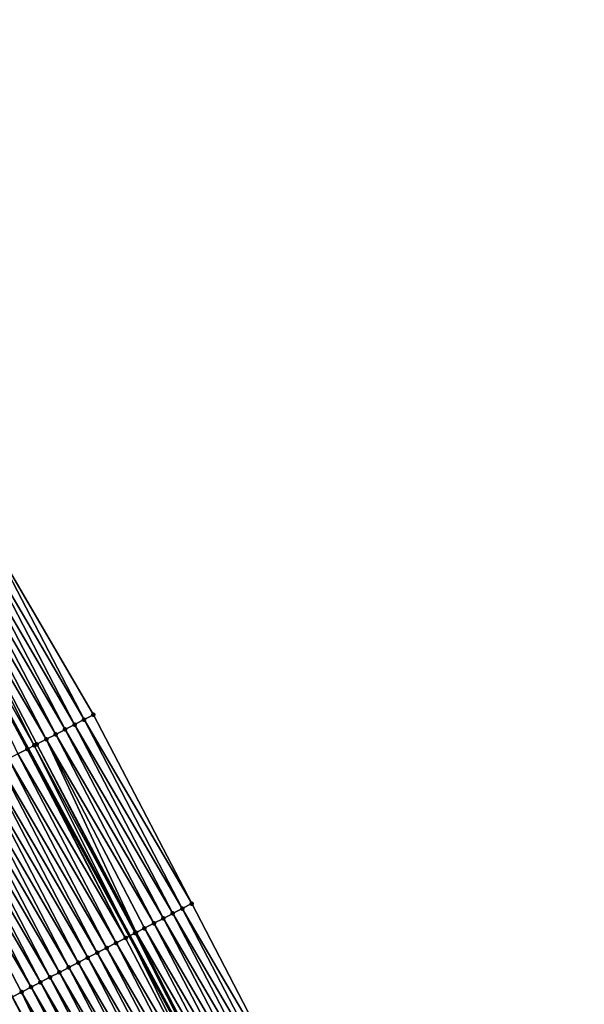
# Model space of a CAD drawing. Header units: feet. Extents: x 2010743 to 2022806, y 818705 to 837694.
# Tile 178 of 256: x 2012434 to 2012487, y 825136 to 825229. Entities that reach past the tile are written whole.
import ezdxf

# ---------------------------------------------------------------- set-up
doc = ezdxf.new("R2010")
doc.units = ezdxf.units.FT
doc.header["$MEASUREMENT"] = 0
doc.layers.add('EP_Travel Lane', color=172, linetype='Continuous', lineweight=53)
doc.layers.add('Road Shots', color=141, linetype='Continuous', lineweight=100)
doc.layers.add('I-77-MM17-21_NB-Surface-Border', color=7, linetype='Continuous')
doc.layers.add('I-77-MM17-21_NB-Surface-TIN', color=7, linetype='Continuous')

msp = doc.modelspace()

# ---------------------------------------------------------------- linework, layer by layer
at = {"layer": 'EP_Travel Lane'}
msp.add_polyline3d([(2012397.303, 825230.497, 323.631), (2012406.792, 825212.89, 323.431), (2012416.286, 825195.015, 323.257), (2012425.704, 825177.642, 323.038), (2012435.25, 825160.066, 322.762), (2012444.795, 825142.488, 322.523), (2012454.341, 825124.911, 322.284), (2012463.887, 825107.334, 322.025), (2012473.334, 825089.835, 321.753), (2012482.824, 825072.231, 321.465), (2012492.315, 825054.627, 321.167), (2012501.805, 825037.023, 320.872), (2012511.295, 825019.419, 320.581), (2012520.786, 825001.815, 320.28), (2012530.276, 824984.211, 319.992), (2012539.766, 824966.607, 319.683), (2012549.257, 824949.003, 319.398), (2012558.747, 824931.399, 319.114), (2012563.52, 824922.545, 318.962)], dxfattribs=at)
at = {"layer": 'I-77-MM17-21_NB-Surface-Border', "color": 3, "linetype": 'Continuous', "lineweight": -3}
msp.add_polyline3d([(2012401.977, 825232.932, 323.456), (2012412.102, 825215.657, 323.243), (2012422.224, 825198.048, 323.045), (2012431.298, 825180.551, 322.852), (2012441.404, 825163.265, 322.55), (2012450.623, 825145.518, 322.309), (2012459.842, 825127.771, 322.095), (2012469.06, 825110.024, 321.846), (2012477.382, 825091.959, 321.593), (2012486.664, 825074.246, 321.319), (2012496.832, 825056.998, 320.979)], dxfattribs=at)
at = {"layer": 'I-77-MM17-21_NB-Surface-TIN', "color": 128, "linetype": 'Continuous', "lineweight": -3}
for points in [[(2012440.517, 825162.804, 322.589), (2012431.298, 825180.551, 322.852), (2012430.411, 825180.09, 322.882)], [(2012440.517, 825162.804, 322.589), (2012441.404, 825163.265, 322.55), (2012431.298, 825180.551, 322.852)], [(2012438.742, 825161.881, 322.65), (2012429.524, 825179.628, 322.913), (2012428.637, 825179.167, 322.946)], [(2012439.63, 825162.343, 322.618), (2012430.411, 825180.09, 322.882), (2012429.524, 825179.628, 322.913)], [(2012438.742, 825161.881, 322.65), (2012439.63, 825162.343, 322.618), (2012429.524, 825179.628, 322.913)], [(2012439.63, 825162.343, 322.618), (2012440.517, 825162.804, 322.589), (2012430.411, 825180.09, 322.882)], [(2012436.968, 825160.959, 322.714), (2012427.749, 825178.706, 322.973), (2012426.862, 825178.244, 323.023)], [(2012437.855, 825161.42, 322.679), (2012428.637, 825179.167, 322.946), (2012427.749, 825178.706, 322.973)], [(2012436.968, 825160.959, 322.714), (2012437.855, 825161.42, 322.679), (2012427.749, 825178.706, 322.973)], [(2012437.855, 825161.42, 322.679), (2012438.742, 825161.881, 322.65), (2012428.637, 825179.167, 322.946)], [(2012425.975, 825177.783, 323.032), (2012425.704, 825177.642, 323.038), (2012435.25, 825160.066, 322.762)], [(2012435.193, 825160.036, 322.762), (2012435.25, 825160.066, 322.762), (2012425.704, 825177.642, 323.038)], [(2012434.306, 825159.575, 322.782), (2012435.193, 825160.036, 322.762), (2012425.704, 825177.642, 323.038)], [(2012435.848, 825160.376, 322.764), (2012426.862, 825178.244, 323.023), (2012425.975, 825177.783, 323.032)], [(2012435.848, 825160.376, 322.764), (2012425.975, 825177.783, 323.032), (2012435.25, 825160.066, 322.762)], [(2012435.848, 825160.376, 322.764), (2012436.081, 825160.497, 322.765), (2012426.862, 825178.244, 323.023)], [(2012436.081, 825160.497, 322.765), (2012436.968, 825160.959, 322.714), (2012426.862, 825178.244, 323.023)], [(2012449.736, 825145.057, 322.348), (2012440.517, 825162.804, 322.589), (2012439.63, 825162.343, 322.618)], [(2012440.517, 825162.804, 322.589), (2012450.623, 825145.518, 322.309), (2012441.404, 825163.265, 322.55)], [(2012449.736, 825145.057, 322.348), (2012450.623, 825145.518, 322.309), (2012440.517, 825162.804, 322.589)], [(2012447.961, 825144.134, 322.417), (2012438.742, 825161.881, 322.65), (2012437.855, 825161.42, 322.679)], [(2012448.848, 825144.596, 322.382), (2012439.63, 825162.343, 322.618), (2012438.742, 825161.881, 322.65)], [(2012447.961, 825144.134, 322.417), (2012448.848, 825144.596, 322.382), (2012438.742, 825161.881, 322.65)], [(2012448.848, 825144.596, 322.382), (2012449.736, 825145.057, 322.348), (2012439.63, 825162.343, 322.618)], [(2012445.403, 825142.804, 322.52), (2012436.968, 825160.959, 322.714), (2012436.081, 825160.497, 322.765)], [(2012447.074, 825143.673, 322.456), (2012437.855, 825161.42, 322.679), (2012436.968, 825160.959, 322.714)], [(2012445.403, 825142.804, 322.52), (2012446.187, 825143.211, 322.498), (2012436.968, 825160.959, 322.714)], [(2012446.187, 825143.211, 322.498), (2012447.074, 825143.673, 322.456), (2012436.968, 825160.959, 322.714)], [(2012447.074, 825143.673, 322.456), (2012447.961, 825144.134, 322.417), (2012437.855, 825161.42, 322.679)], [(2012444.412, 825142.289, 322.526), (2012435.193, 825160.036, 322.762), (2012434.306, 825159.575, 322.782)], [(2012444.412, 825142.289, 322.526), (2012435.25, 825160.066, 322.762), (2012435.193, 825160.036, 322.762)], [(2012435.848, 825160.376, 322.764), (2012435.25, 825160.066, 322.762), (2012444.795, 825142.488, 322.523)], [(2012444.412, 825142.289, 322.526), (2012444.795, 825142.488, 322.523), (2012435.25, 825160.066, 322.762)], [(2012445.3, 825142.75, 322.518), (2012436.081, 825160.497, 322.765), (2012435.848, 825160.376, 322.764)], [(2012445.3, 825142.75, 322.518), (2012435.848, 825160.376, 322.764), (2012444.795, 825142.488, 322.523)], [(2012445.3, 825142.75, 322.518), (2012445.403, 825142.804, 322.52), (2012436.081, 825160.497, 322.765)], [(2012442.638, 825141.367, 322.563), (2012433.419, 825159.114, 322.794), (2012432.531, 825158.653, 322.808)], [(2012443.525, 825141.828, 322.546), (2012434.306, 825159.575, 322.782), (2012433.419, 825159.114, 322.794)], [(2012442.638, 825141.367, 322.563), (2012443.525, 825141.828, 322.546), (2012433.419, 825159.114, 322.794)], [(2012443.525, 825141.828, 322.546), (2012444.412, 825142.289, 322.526), (2012434.306, 825159.575, 322.782)], [(2012440.863, 825140.445, 322.598), (2012431.644, 825158.192, 322.827), (2012430.757, 825157.731, 322.844)], [(2012441.75, 825140.906, 322.581), (2012432.531, 825158.653, 322.808), (2012431.644, 825158.192, 322.827)], [(2012440.863, 825140.445, 322.598), (2012441.75, 825140.906, 322.581), (2012431.644, 825158.192, 322.827)], [(2012441.75, 825140.906, 322.581), (2012442.638, 825141.367, 322.563), (2012432.531, 825158.653, 322.808)], [(2012439.088, 825139.522, 322.633), (2012429.869, 825157.269, 322.86), (2012428.982, 825156.808, 322.874)], [(2012439.976, 825139.983, 322.617), (2012430.757, 825157.731, 322.844), (2012429.869, 825157.269, 322.86)], [(2012439.088, 825139.522, 322.633), (2012439.976, 825139.983, 322.617), (2012429.869, 825157.269, 322.86)], [(2012439.976, 825139.983, 322.617), (2012440.863, 825140.445, 322.598), (2012430.757, 825157.731, 322.844)], [(2012437.314, 825138.6, 322.66), (2012428.095, 825156.347, 322.888), (2012427.207, 825155.886, 322.906)], [(2012438.201, 825139.061, 322.646), (2012428.982, 825156.808, 322.874), (2012428.095, 825156.347, 322.888)], [(2012437.314, 825138.6, 322.66), (2012438.201, 825139.061, 322.646), (2012428.095, 825156.347, 322.888)], [(2012438.201, 825139.061, 322.646), (2012439.088, 825139.522, 322.633), (2012428.982, 825156.808, 322.874)], [(2012435.539, 825137.678, 322.691), (2012426.32, 825155.425, 322.921), (2012425.433, 825154.964, 322.94)], [(2012436.426, 825138.139, 322.674), (2012427.207, 825155.886, 322.906), (2012426.32, 825155.425, 322.921)], [(2012435.539, 825137.678, 322.691), (2012436.426, 825138.139, 322.674), (2012426.32, 825155.425, 322.921)], [(2012436.426, 825138.139, 322.674), (2012437.314, 825138.6, 322.66), (2012427.207, 825155.886, 322.906)], [(2012434.652, 825137.217, 322.71), (2012425.433, 825154.964, 322.94), (2012433.814, 825136.781, 322.728)], [(2012434.652, 825137.217, 322.71), (2012435.539, 825137.678, 322.691), (2012425.433, 825154.964, 322.94)], [(2012459.842, 825127.771, 322.095), (2012450.623, 825145.518, 322.309), (2012449.736, 825145.057, 322.348)], [(2012458.067, 825126.848, 322.157), (2012448.848, 825144.596, 322.382), (2012447.961, 825144.134, 322.417)], [(2012458.954, 825127.31, 322.128), (2012449.736, 825145.057, 322.348), (2012448.848, 825144.596, 322.382)], [(2012458.067, 825126.848, 322.157), (2012458.954, 825127.31, 322.128), (2012448.848, 825144.596, 322.382)], [(2012459.842, 825127.771, 322.095), (2012449.736, 825145.057, 322.348), (2012458.954, 825127.31, 322.128)], [(2012456.293, 825125.926, 322.219), (2012447.074, 825143.673, 322.456), (2012446.187, 825143.211, 322.498)], [(2012457.18, 825126.387, 322.189), (2012447.961, 825144.134, 322.417), (2012447.074, 825143.673, 322.456)], [(2012456.293, 825125.926, 322.219), (2012457.18, 825126.387, 322.189), (2012447.074, 825143.673, 322.456)], [(2012457.18, 825126.387, 322.189), (2012458.067, 825126.848, 322.157), (2012447.961, 825144.134, 322.417)], [(2012453.631, 825124.542, 322.298), (2012444.795, 825142.488, 322.523), (2012444.412, 825142.289, 322.526)], [(2012445.3, 825142.75, 322.518), (2012444.795, 825142.488, 322.523), (2012454.341, 825124.911, 322.284)], [(2012453.631, 825124.542, 322.298), (2012454.341, 825124.911, 322.284), (2012444.795, 825142.488, 322.523)], [(2012454.518, 825125.003, 322.28), (2012445.403, 825142.804, 322.52), (2012445.3, 825142.75, 322.518)], [(2012454.518, 825125.003, 322.28), (2012445.3, 825142.75, 322.518), (2012454.341, 825124.911, 322.284)], [(2012455.406, 825125.464, 322.262), (2012446.187, 825143.211, 322.498), (2012445.403, 825142.804, 322.52)], [(2012454.518, 825125.003, 322.28), (2012455.406, 825125.464, 322.262), (2012445.403, 825142.804, 322.52)], [(2012455.406, 825125.464, 322.262), (2012456.293, 825125.926, 322.219), (2012446.187, 825143.211, 322.498)], [(2012452.744, 825124.081, 322.318), (2012443.525, 825141.828, 322.546), (2012442.638, 825141.367, 322.563)], [(2012453.631, 825124.542, 322.298), (2012444.412, 825142.289, 322.526), (2012443.525, 825141.828, 322.546)], [(2012452.744, 825124.081, 322.318), (2012453.631, 825124.542, 322.298), (2012443.525, 825141.828, 322.546)], [(2012450.969, 825123.159, 322.351), (2012441.75, 825140.906, 322.581), (2012440.863, 825140.445, 322.598)], [(2012451.856, 825123.62, 322.334), (2012442.638, 825141.367, 322.563), (2012441.75, 825140.906, 322.581)], [(2012450.969, 825123.159, 322.351), (2012451.856, 825123.62, 322.334), (2012441.75, 825140.906, 322.581)], [(2012451.856, 825123.62, 322.334), (2012452.744, 825124.081, 322.318), (2012442.638, 825141.367, 322.563)], [(2012449.194, 825122.236, 322.388), (2012439.976, 825139.983, 322.617), (2012439.088, 825139.522, 322.633)], [(2012450.082, 825122.697, 322.366), (2012440.863, 825140.445, 322.598), (2012439.976, 825139.983, 322.617)], [(2012449.194, 825122.236, 322.388), (2012450.082, 825122.697, 322.366), (2012439.976, 825139.983, 322.617)], [(2012450.082, 825122.697, 322.366), (2012450.969, 825123.159, 322.351), (2012440.863, 825140.445, 322.598)], [(2012447.42, 825121.314, 322.414), (2012438.201, 825139.061, 322.646), (2012437.314, 825138.6, 322.66)], [(2012448.307, 825121.775, 322.402), (2012439.088, 825139.522, 322.633), (2012438.201, 825139.061, 322.646)], [(2012447.42, 825121.314, 322.414), (2012448.307, 825121.775, 322.402), (2012438.201, 825139.061, 322.646)], [(2012448.307, 825121.775, 322.402), (2012449.194, 825122.236, 322.388), (2012439.088, 825139.522, 322.633)], [(2012445.645, 825120.392, 322.453), (2012436.426, 825138.139, 322.674), (2012435.539, 825137.678, 322.691)], [(2012446.532, 825120.853, 322.434), (2012437.314, 825138.6, 322.66), (2012436.426, 825138.139, 322.674)], [(2012445.645, 825120.392, 322.453), (2012446.532, 825120.853, 322.434), (2012436.426, 825138.139, 322.674)], [(2012446.532, 825120.853, 322.434), (2012447.42, 825121.314, 322.414), (2012437.314, 825138.6, 322.66)], [(2012442.983, 825119.008, 322.511), (2012433.814, 825136.781, 322.728), (2012433.764, 825136.755, 322.729)], [(2012434.652, 825137.217, 322.71), (2012433.814, 825136.781, 322.728), (2012443.256, 825119.15, 322.504)], [(2012442.983, 825119.008, 322.511), (2012443.256, 825119.15, 322.504), (2012433.814, 825136.781, 322.728)], [(2012444.758, 825119.93, 322.474), (2012435.539, 825137.678, 322.691), (2012434.652, 825137.217, 322.71)], [(2012443.87, 825119.469, 322.49), (2012434.652, 825137.217, 322.71), (2012443.256, 825119.15, 322.504)], [(2012443.87, 825119.469, 322.49), (2012444.758, 825119.93, 322.474), (2012434.652, 825137.217, 322.71)], [(2012444.758, 825119.93, 322.474), (2012445.645, 825120.392, 322.453), (2012435.539, 825137.678, 322.691)], [(2012442.096, 825118.547, 322.525), (2012432.877, 825136.294, 322.745), (2012431.99, 825135.833, 322.753)], [(2012442.983, 825119.008, 322.511), (2012433.764, 825136.755, 322.729), (2012432.877, 825136.294, 322.745)], [(2012442.096, 825118.547, 322.525), (2012442.983, 825119.008, 322.511), (2012432.877, 825136.294, 322.745)]]:
    msp.add_3dface(points, dxfattribs=at)
at = {"layer": 'Road Shots', "lineweight": 100}
for p in [(2012440.517, 825162.804, 322.589), (2012441.404, 825163.265, 322.55), (2012438.742, 825161.881, 322.65), (2012439.63, 825162.343, 322.618), (2012436.968, 825160.959, 322.714), (2012437.855, 825161.42, 322.679), (2012435.193, 825160.036, 322.762), (2012435.848, 825160.376, 322.764), (2012436.081, 825160.497, 322.765), (2012450.623, 825145.518, 322.309), (2012448.848, 825144.596, 322.382), (2012449.736, 825145.057, 322.348), (2012447.074, 825143.673, 322.456), (2012447.961, 825144.134, 322.417), (2012445.3, 825142.75, 322.518), (2012445.403, 825142.804, 322.52), (2012446.187, 825143.211, 322.498), (2012443.525, 825141.828, 322.546), (2012444.412, 825142.289, 322.526), (2012441.75, 825140.906, 322.581), (2012442.638, 825141.367, 322.563), (2012439.976, 825139.983, 322.617), (2012440.863, 825140.445, 322.598), (2012438.201, 825139.061, 322.646), (2012439.088, 825139.522, 322.633), (2012436.426, 825138.139, 322.674), (2012437.314, 825138.6, 322.66), (2012434.652, 825137.217, 322.71), (2012435.539, 825137.678, 322.691)]:
    msp.add_point(p, dxfattribs=at)

doc.saveas('drawing.dxf')
